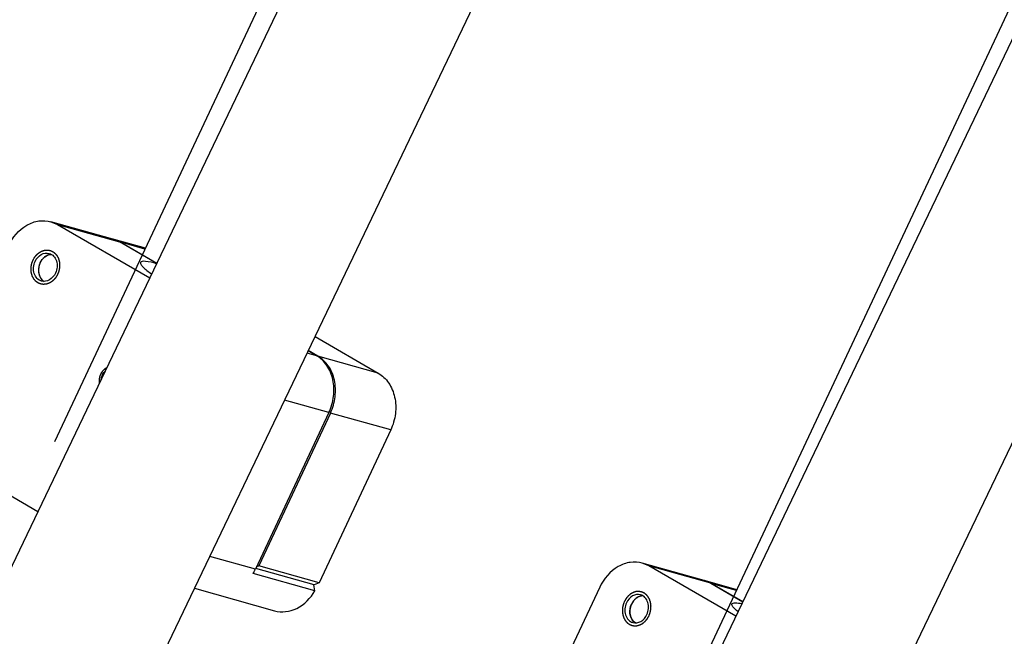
# Model space of a CAD drawing. Header units: millimetres. Extents: x 0 to 7560, y 0 to 5346.
# Tile 208 of 242: x 6574 to 6687, y 3482 to 3553. Entities that reach past the tile are written whole.
import ezdxf

# ---------------------------------------------------------------- set-up
doc = ezdxf.new("R2010")
doc.units = ezdxf.units.MM
for name, color, linetype in [('CSH-ST-M4-20_PBL1710', 7, 'Continuous'), ('CSH-ST-M4-20_PBL1712', 7, 'Continuous'), ('M2301901_PBL960', 7, 'Continuous'), ('M2301901_PBL978', 7, 'Continuous'), ('M2302501_PBL944', 7, 'Continuous'), ('M2302701_PBL977', 7, 'Continuous'), ('M2310102_PBL1153', 7, 'Continuous'), ('M2310102_PBL1156', 7, 'Continuous'), ('M2310102_PBL1161', 7, 'Continuous'), ('M2310102_PBL1165', 7, 'Continuous'), ('MISUMI_FCBBS3-5-25_PBL1630', 7, 'Continuous')]:
    doc.layers.add(name, color=color, linetype=linetype)

msp = doc.modelspace()

# ---------------------------------------------------------------- linework, layer by layer
at = {"layer": 'CSH-ST-M4-20_PBL1710', "color": 134}
for points, knots in [([(6577.37, 3525.601), (6577.339, 3525.597), (6577.292, 3525.59), (6577.229, 3525.582), (6577.19, 3525.576), (6577.158, 3525.572), (6577.139, 3525.569), (6577.125, 3525.567), (6577.117, 3525.566), (6577.109, 3525.563), (6577.099, 3525.559), (6577.076, 3525.551), (6577.041, 3525.538), (6576.993, 3525.521), (6576.946, 3525.504), (6576.911, 3525.491), (6576.888, 3525.482), (6576.878, 3525.479), (6576.87, 3525.476), (6576.862, 3525.472), (6576.85, 3525.464), (6576.831, 3525.453), (6576.788, 3525.427), (6576.737, 3525.396), (6576.686, 3525.365), (6576.66, 3525.35), (6576.646, 3525.34), (6576.634, 3525.335), (6576.625, 3525.325), (6576.611, 3525.313), (6576.594, 3525.298), (6576.574, 3525.28), (6576.547, 3525.256), (6576.513, 3525.226), (6576.479, 3525.196), (6576.452, 3525.172), (6576.436, 3525.157), (6576.422, 3525.146), (6576.413, 3525.135), (6576.404, 3525.124), (6576.387, 3525.103), (6576.361, 3525.071), (6576.327, 3525.028), (6576.292, 3524.985), (6576.266, 3524.953), (6576.249, 3524.932), (6576.241, 3524.921), (6576.232, 3524.91), (6576.223, 3524.893), (6576.211, 3524.872), (6576.192, 3524.839), (6576.168, 3524.797), (6576.13, 3524.73), (6576.102, 3524.68), (6576.083, 3524.646)], [0, 0, 0, 0, 0.0625, 0.09375, 0.125, 0.140625, 0.15625, 0.1640625, 0.1679688, 0.171875, 0.1796875, 0.1875, 0.21875, 0.25, 0.28125, 0.3125, 0.3203125, 0.328125, 0.3320312, 0.3359375, 0.34375, 0.359375, 0.375, 0.4375, 0.46875, 0.484375, 0.4921875, 0.5, 0.5078125, 0.515625, 0.53125, 0.546875, 0.5625, 0.59375, 0.625, 0.640625, 0.65625, 0.6640625, 0.671875, 0.6796875, 0.6875, 0.71875, 0.75, 0.78125, 0.8125, 0.8203125, 0.828125, 0.8359375, 0.84375, 0.859375, 0.875, 0.90625, 0.9375, 1, 1, 1, 1]), ([(6576.083, 3524.646), (6576.074, 3524.622), (6576.056, 3524.572), (6576.029, 3524.498), (6576.006, 3524.436), (6575.988, 3524.386), (6575.977, 3524.355), (6575.968, 3524.33), (6575.958, 3524.306), (6575.954, 3524.273), (6575.947, 3524.234), (6575.938, 3524.182), (6575.929, 3524.131), (6575.92, 3524.079), (6575.913, 3524.04), (6575.907, 3524.007), (6575.903, 3523.981), (6575.9, 3523.965), (6575.897, 3523.952), (6575.898, 3523.939), (6575.898, 3523.916), (6575.898, 3523.87), (6575.899, 3523.804), (6575.9, 3523.726), (6575.901, 3523.667), (6575.901, 3523.627), (6575.902, 3523.607), (6575.901, 3523.591), (6575.904, 3523.579), (6575.907, 3523.566), (6575.91, 3523.551), (6575.915, 3523.527), (6575.924, 3523.484), (6575.936, 3523.422), (6575.949, 3523.361), (6575.958, 3523.318), (6575.963, 3523.294), (6575.966, 3523.278), (6575.969, 3523.266), (6575.971, 3523.254), (6575.978, 3523.24), (6575.985, 3523.223), (6575.999, 3523.19), (6576.021, 3523.14), (6576.05, 3523.073), (6576.075, 3523.017), (6576.092, 3522.978), (6576.1, 3522.958), (6576.105, 3522.947), (6576.113, 3522.938), (6576.121, 3522.927), (6576.135, 3522.908), (6576.152, 3522.885), (6576.172, 3522.858), (6576.199, 3522.821), (6576.227, 3522.784), (6576.254, 3522.748), (6576.271, 3522.725), (6576.283, 3522.709), (6576.289, 3522.701), (6576.292, 3522.696), (6576.297, 3522.693), (6576.302, 3522.688), (6576.311, 3522.681), (6576.326, 3522.669), (6576.348, 3522.652), (6576.382, 3522.623), (6576.426, 3522.588), (6576.477, 3522.546), (6576.512, 3522.518), (6576.529, 3522.504)], [0, 0, 0, 0, 0.03125, 0.0625, 0.09375, 0.109375, 0.125, 0.1328125, 0.140625, 0.15625, 0.171875, 0.1875, 0.21875, 0.234375, 0.25, 0.265625, 0.2734375, 0.28125, 0.2851562, 0.2890625, 0.296875, 0.3125, 0.34375, 0.375, 0.40625, 0.4140625, 0.421875, 0.4296875, 0.4335938, 0.4375, 0.4453125, 0.453125, 0.46875, 0.5, 0.53125, 0.546875, 0.5546875, 0.5625, 0.5664062, 0.5703125, 0.578125, 0.5859375, 0.59375, 0.625, 0.65625, 0.6875, 0.703125, 0.7109375, 0.7148438, 0.71875, 0.7265625, 0.734375, 0.75, 0.765625, 0.78125, 0.8125, 0.828125, 0.84375, 0.8515625, 0.8554688, 0.8574219, 0.859375, 0.8632812, 0.8671875, 0.875, 0.890625, 0.90625, 0.9375, 0.96875, 1, 1, 1, 1])]:
    msp.add_open_spline(points, degree=3, knots=knots, dxfattribs=at)
at = {"layer": 'CSH-ST-M4-20_PBL1710', "color": 7}
for points, knots in [([(6576.083, 3524.646), (6576.207, 3524.911), (6576.555, 3525.374), (6577.108, 3525.594), (6577.37, 3525.601)], [0, 0, 0, 0, 0.527793, 1, 1, 1, 1]), ([(6576.083, 3524.646), (6575.927, 3524.315), (6575.793, 3523.591), (6576.089, 3522.892), (6576.327, 3522.661)], [0, 0, 0, 0, 0.5247747, 1, 1, 1, 1])]:
    msp.add_open_spline(points, degree=3, knots=knots, dxfattribs=at)
msp.add_open_spline([(6576.327, 3522.661), (6576.39, 3522.601), (6576.459, 3522.546), (6576.534, 3522.501)], degree=3, dxfattribs=at)
at = {"layer": 'CSH-ST-M4-20_PBL1712', "color": 134}
for points, knots in [([(6645.253, 3486.41), (6645.221, 3486.406), (6645.174, 3486.399), (6645.111, 3486.391), (6645.072, 3486.385), (6645.041, 3486.381), (6645.021, 3486.378), (6645.007, 3486.376), (6645, 3486.375), (6644.992, 3486.372), (6644.982, 3486.368), (6644.958, 3486.36), (6644.923, 3486.347), (6644.876, 3486.33), (6644.829, 3486.313), (6644.794, 3486.3), (6644.77, 3486.291), (6644.76, 3486.288), (6644.752, 3486.285), (6644.745, 3486.281), (6644.732, 3486.273), (6644.714, 3486.262), (6644.67, 3486.236), (6644.619, 3486.205), (6644.568, 3486.174), (6644.543, 3486.158), (6644.528, 3486.149), (6644.517, 3486.144), (6644.507, 3486.134), (6644.493, 3486.122), (6644.477, 3486.107), (6644.456, 3486.089), (6644.429, 3486.065), (6644.396, 3486.035), (6644.362, 3486.005), (6644.335, 3485.981), (6644.318, 3485.966), (6644.304, 3485.954), (6644.295, 3485.944), (6644.287, 3485.933), (6644.269, 3485.912), (6644.244, 3485.88), (6644.209, 3485.837), (6644.175, 3485.794), (6644.149, 3485.762), (6644.132, 3485.74), (6644.123, 3485.73), (6644.115, 3485.719), (6644.106, 3485.702), (6644.094, 3485.681), (6644.075, 3485.647), (6644.051, 3485.606), (6644.013, 3485.539), (6643.984, 3485.489), (6643.965, 3485.455)], [0, 0, 0, 0, 0.0625, 0.09375, 0.125, 0.140625, 0.15625, 0.1640625, 0.1679688, 0.171875, 0.1796875, 0.1875, 0.21875, 0.25, 0.28125, 0.3125, 0.3203125, 0.328125, 0.3320312, 0.3359375, 0.34375, 0.359375, 0.375, 0.4375, 0.46875, 0.484375, 0.4921875, 0.5, 0.5078125, 0.515625, 0.53125, 0.546875, 0.5625, 0.59375, 0.625, 0.640625, 0.65625, 0.6640625, 0.671875, 0.6796875, 0.6875, 0.71875, 0.75, 0.78125, 0.8125, 0.8203125, 0.828125, 0.8359375, 0.84375, 0.859375, 0.875, 0.90625, 0.9375, 1, 1, 1, 1]), ([(6643.965, 3485.455), (6643.956, 3485.43), (6643.938, 3485.381), (6643.911, 3485.307), (6643.889, 3485.245), (6643.871, 3485.195), (6643.859, 3485.164), (6643.851, 3485.139), (6643.841, 3485.115), (6643.836, 3485.082), (6643.829, 3485.043), (6643.82, 3484.991), (6643.811, 3484.939), (6643.802, 3484.888), (6643.795, 3484.849), (6643.79, 3484.816), (6643.785, 3484.79), (6643.783, 3484.774), (6643.78, 3484.761), (6643.78, 3484.748), (6643.78, 3484.725), (6643.781, 3484.679), (6643.782, 3484.613), (6643.783, 3484.534), (6643.783, 3484.475), (6643.784, 3484.436), (6643.784, 3484.416), (6643.784, 3484.4), (6643.787, 3484.388), (6643.789, 3484.375), (6643.792, 3484.36), (6643.797, 3484.335), (6643.806, 3484.293), (6643.819, 3484.231), (6643.832, 3484.17), (6643.84, 3484.127), (6643.846, 3484.103), (6643.849, 3484.087), (6643.851, 3484.075), (6643.853, 3484.063), (6643.86, 3484.049), (6643.867, 3484.032), (6643.882, 3483.999), (6643.904, 3483.948), (6643.933, 3483.881), (6643.957, 3483.826), (6643.974, 3483.787), (6643.983, 3483.767), (6643.988, 3483.756), (6643.995, 3483.747), (6644.003, 3483.735), (6644.017, 3483.717), (6644.034, 3483.694), (6644.055, 3483.667), (6644.082, 3483.63), (6644.109, 3483.593), (6644.136, 3483.557), (6644.154, 3483.534), (6644.165, 3483.518), (6644.171, 3483.51), (6644.175, 3483.505), (6644.179, 3483.502), (6644.185, 3483.497), (6644.193, 3483.49), (6644.208, 3483.478), (6644.23, 3483.46), (6644.265, 3483.432), (6644.308, 3483.397), (6644.36, 3483.355), (6644.395, 3483.327), (6644.412, 3483.313)], [0, 0, 0, 0, 0.03125, 0.0625, 0.09375, 0.109375, 0.125, 0.1328125, 0.140625, 0.15625, 0.171875, 0.1875, 0.21875, 0.234375, 0.25, 0.265625, 0.2734375, 0.28125, 0.2851562, 0.2890625, 0.296875, 0.3125, 0.34375, 0.375, 0.40625, 0.4140625, 0.421875, 0.4296875, 0.4335938, 0.4375, 0.4453125, 0.453125, 0.46875, 0.5, 0.53125, 0.546875, 0.5546875, 0.5625, 0.5664062, 0.5703125, 0.578125, 0.5859375, 0.59375, 0.625, 0.65625, 0.6875, 0.703125, 0.7109375, 0.7148438, 0.71875, 0.7265625, 0.734375, 0.75, 0.765625, 0.78125, 0.8125, 0.828125, 0.84375, 0.8515625, 0.8554688, 0.8574219, 0.859375, 0.8632812, 0.8671875, 0.875, 0.890625, 0.90625, 0.9375, 0.96875, 1, 1, 1, 1])]:
    msp.add_open_spline(points, degree=3, knots=knots, dxfattribs=at)
at = {"layer": 'CSH-ST-M4-20_PBL1712', "color": 7}
for points, knots in [([(6645.252, 3486.41), (6644.991, 3486.403), (6644.438, 3486.182), (6644.09, 3485.72), (6643.965, 3485.455)], [0, 0, 0, 0, 0.472207, 1, 1, 1, 1]), ([(6644.21, 3483.47), (6643.971, 3483.701), (6643.676, 3484.4), (6643.81, 3485.124), (6643.965, 3485.455)], [0, 0, 0, 0, 0.4752253, 1, 1, 1, 1])]:
    msp.add_open_spline(points, degree=3, knots=knots, dxfattribs=at)
msp.add_open_spline([(6644.417, 3483.31), (6644.342, 3483.355), (6644.272, 3483.409), (6644.21, 3483.47)], degree=3, dxfattribs=at)
at = {"layer": 'M2301901_PBL960', "color": 7}
for p, q in [((6656.049, 3487.116), (6652.474, 3488.121)), ((6653.23, 3487.801), (6656.764, 3485.762))]:
    msp.add_line(p, q, dxfattribs=at)
at = {"layer": 'M2301901_PBL960', "color": 2}
msp.add_line((6656.005, 3487.021), (6653.23, 3487.801), dxfattribs=at)
at = {"layer": 'M2301901_PBL960', "color": 7}
for centre, radius, start, end in [((6651.589, 3484.978), 3.265, 74.22909, 76.68214), ((6651.577, 3484.94), 3.305, 63.03578, 74.20225), ((6651.567, 3484.921), 3.326, 60.00002, 63.03555)]:
    msp.add_arc(centre, radius, start, end, dxfattribs=at)
at = {"layer": 'M2301901_PBL978', "color": 7}
for p, q in [((6588.166, 3526.307), (6584.592, 3527.312)), ((6585.348, 3526.992), (6589.498, 3524.596)), ((6607.639, 3516.173), (6614.898, 3511.982)), ((6607.975, 3513.929), (6606.87, 3514.567)), ((6609.402, 3507.393), (6601.175, 3489.866)), ((6616.324, 3505.447), (6608.098, 3487.92)), ((6607.533, 3487.675), (6600.837, 3489.557)), ((6600.933, 3489.761), (6601.175, 3489.866)), ((6608.098, 3487.92), (6601.175, 3489.866)), ((6608.098, 3487.92), (6607.533, 3487.675))]:
    msp.add_line(p, q, dxfattribs=at)
at = {"layer": 'M2301901_PBL978', "color": 2}
for p, q in [((6588.122, 3526.213), (6585.348, 3526.992)), ((6614.898, 3511.982), (6607.975, 3513.929)), ((6616.324, 3505.447), (6609.402, 3507.393))]:
    msp.add_line(p, q, dxfattribs=at)
at = {"layer": 'M2301901_PBL978', "color": 7}
for centre, radius, start, end in [((6583.707, 3524.169), 3.265, 74.22909, 76.68214), ((6583.695, 3524.131), 3.305, 63.03578, 74.20225), ((6583.685, 3524.112), 3.326, 60.00002, 63.03555)]:
    msp.add_arc(centre, radius, start, end, dxfattribs=at)
for points, knots in [([(6609.402, 3507.393), (6609.678, 3507.982), (6610.04, 3509.241), (6609.972, 3511.148), (6609.298, 3512.831), (6608.448, 3513.656), (6607.975, 3513.929)], [0, 0, 0, 0, 0.2684739, 0.5302149, 0.774564, 1, 1, 1, 1]), ([(6614.898, 3511.982), (6615.371, 3511.709), (6616.221, 3510.885), (6616.895, 3509.202), (6616.963, 3507.294), (6616.601, 3506.036), (6616.324, 3505.447)], [0, 0, 0, 0, 0.225436, 0.4697851, 0.7315261, 1, 1, 1, 1])]:
    msp.add_open_spline(points, degree=3, knots=knots, dxfattribs=at)
at = {"layer": 'M2302501_PBL944', "color": 7}
for p, q in [((6652.304, 3488.168), (6645.211, 3490.163)), ((6645.967, 3489.844), (6645.211, 3490.163)), ((6655.957, 3484.076), (6645.967, 3489.844)), ((6652.304, 3488.169), (6653.06, 3487.849)), ((6640.322, 3487.391), (6631.884, 3469.414)), ((6653.06, 3487.849), (6656.745, 3485.722))]:
    msp.add_line(p, q, dxfattribs=at)
at = {"layer": 'M2302501_PBL944', "color": 2}
msp.add_line((6653.06, 3487.849), (6645.967, 3489.844), dxfattribs=at)
at = {"layer": 'M2302501_PBL944', "color": 7}
for points, knots in [([(6645.211, 3490.163), (6644.766, 3490.288), (6643.786, 3490.343), (6641.856, 3489.644), (6640.774, 3488.354), (6640.322, 3487.391)], [0, 0, 0, 0, 0.2293845, 0.4711782, 1, 1, 1, 1]), ([(6645.011, 3486.53), (6644.716, 3486.613), (6643.989, 3486.483), (6643.547, 3485.933), (6643.398, 3485.615)], [0, 0, 0, 0, 0.466228, 1, 1, 1, 1]), ([(6645.731, 3484.268), (6645.93, 3484.691), (6646.008, 3485.452), (6645.571, 3486.244), (6645.201, 3486.476), (6645.011, 3486.53)], [0, 0, 0, 0, 0.5313152, 0.7749816, 1, 1, 1, 1]), ([(6643.398, 3485.615), (6643.199, 3485.192), (6643.121, 3484.43), (6643.558, 3483.638), (6643.928, 3483.406), (6644.119, 3483.353)], [0, 0, 0, 0, 0.5313152, 0.7749816, 1, 1, 1, 1]), ([(6656.182, 3484.599), (6655.979, 3484.762), (6655.714, 3484.974), (6655.451, 3485.372), (6655.503, 3485.481)], [0, 0, 0, 0, 0.6826429, 1, 1, 1, 1]), ([(6655.503, 3485.481), (6655.554, 3485.592), (6656.037, 3485.643), (6656.372, 3485.572), (6656.631, 3485.519)], [0, 0, 0, 0, 0.3166026, 1, 1, 1, 1]), ([(6644.119, 3483.353), (6644.414, 3483.27), (6645.14, 3483.4), (6645.582, 3483.95), (6645.731, 3484.268)], [0, 0, 0, 0, 0.466228, 1, 1, 1, 1])]:
    msp.add_open_spline(points, degree=3, knots=knots, dxfattribs=at)
at = {"layer": 'M2302501_PBL944', "color": 134}
for points in [[(6645.979, 3484.125), (6645.99, 3484.155), (6646.013, 3484.216), (6646.042, 3484.292), (6646.065, 3484.353), (6646.082, 3484.398), (6646.096, 3484.436), (6646.106, 3484.463), (6646.111, 3484.478), (6646.116, 3484.489), (6646.118, 3484.501), (6646.122, 3484.517), (6646.127, 3484.545), (6646.135, 3484.585), (6646.145, 3484.633), (6646.155, 3484.68), (6646.165, 3484.728), (6646.174, 3484.776), (6646.182, 3484.816), (6646.188, 3484.843), (6646.191, 3484.859), (6646.194, 3484.871), (6646.194, 3484.883), (6646.195, 3484.899), (6646.196, 3484.927), (6646.198, 3484.967), (6646.2, 3485.016), (6646.202, 3485.064), (6646.204, 3485.112), (6646.206, 3485.16), (6646.207, 3485.2), (6646.208, 3485.228), (6646.209, 3485.244), (6646.21, 3485.256), (6646.208, 3485.268), (6646.206, 3485.284), (6646.202, 3485.311), (6646.198, 3485.351), (6646.191, 3485.398), (6646.185, 3485.445), (6646.179, 3485.493), (6646.173, 3485.54), (6646.168, 3485.58), (6646.165, 3485.607), (6646.163, 3485.623), (6646.162, 3485.635), (6646.158, 3485.646), (6646.153, 3485.66), (6646.145, 3485.685), (6646.134, 3485.721), (6646.121, 3485.765), (6646.107, 3485.808), (6646.093, 3485.851), (6646.08, 3485.894), (6646.068, 3485.93), (6646.061, 3485.956), (6646.056, 3485.97), (6646.053, 3485.981), (6646.047, 3485.99), (6646.041, 3486.003), (6646.028, 3486.025), (6646.011, 3486.057), (6645.991, 3486.096), (6645.97, 3486.134), (6645.949, 3486.172), (6645.929, 3486.21), (6645.911, 3486.242), (6645.899, 3486.265), (6645.892, 3486.277), (6645.888, 3486.287), (6645.88, 3486.295), (6645.871, 3486.306), (6645.856, 3486.324), (6645.833, 3486.351), (6645.806, 3486.383), (6645.779, 3486.415), (6645.752, 3486.446), (6645.725, 3486.478), (6645.703, 3486.505), (6645.687, 3486.523), (6645.678, 3486.534), (6645.672, 3486.543), (6645.663, 3486.548), (6645.652, 3486.556), (6645.633, 3486.571), (6645.606, 3486.591), (6645.573, 3486.616), (6645.54, 3486.64), (6645.507, 3486.665), (6645.474, 3486.69), (6645.447, 3486.71), (6645.428, 3486.725), (6645.417, 3486.733), (6645.409, 3486.739), (6645.399, 3486.743), (6645.387, 3486.748), (6645.366, 3486.757), (6645.336, 3486.77), (6645.299, 3486.785), (6645.263, 3486.801), (6645.227, 3486.817), (6645.19, 3486.832), (6645.16, 3486.845), (6645.139, 3486.854), (6645.127, 3486.859), (6645.118, 3486.864), (6645.108, 3486.865), (6645.095, 3486.867), (6645.072, 3486.871), (6645.04, 3486.876), (6645.001, 3486.882), (6644.962, 3486.889), (6644.923, 3486.895), (6644.884, 3486.902), (6644.851, 3486.907), (6644.829, 3486.911), (6644.816, 3486.913), (6644.806, 3486.915), (6644.796, 3486.913), (6644.782, 3486.913), (6644.759, 3486.911), (6644.726, 3486.908), (6644.686, 3486.905), (6644.645, 3486.902), (6644.605, 3486.899), (6644.565, 3486.896), (6644.532, 3486.894), (6644.508, 3486.892), (6644.495, 3486.891), (6644.485, 3486.891), (6644.475, 3486.887), (6644.461, 3486.883), (6644.438, 3486.876), (6644.404, 3486.865), (6644.364, 3486.853), (6644.323, 3486.84), (6644.283, 3486.827), (6644.242, 3486.815), (6644.209, 3486.804), (6644.185, 3486.797), (6644.171, 3486.793), (6644.161, 3486.79), (6644.152, 3486.784), (6644.139, 3486.777), (6644.117, 3486.765), (6644.086, 3486.747), (6644.048, 3486.726), (6644.01, 3486.705), (6643.972, 3486.683), (6643.934, 3486.662), (6643.903, 3486.644), (6643.881, 3486.632), (6643.868, 3486.625), (6643.859, 3486.62), (6643.85, 3486.612), (6643.839, 3486.603), (6643.819, 3486.586), (6643.79, 3486.561), (6643.756, 3486.532), (6643.721, 3486.503), (6643.687, 3486.474), (6643.652, 3486.444), (6643.624, 3486.42), (6643.603, 3486.403), (6643.592, 3486.393), (6643.583, 3486.386), (6643.576, 3486.377), (6643.566, 3486.365), (6643.549, 3486.344), (6643.524, 3486.314), (6643.494, 3486.277), (6643.464, 3486.241), (6643.434, 3486.205), (6643.405, 3486.169), (6643.38, 3486.139), (6643.362, 3486.118), (6643.353, 3486.106), (6643.345, 3486.097), (6643.339, 3486.086), (6643.331, 3486.072), (6643.317, 3486.047), (6643.296, 3486.012), (6643.272, 3485.97), (6643.24, 3485.913), (6643.199, 3485.842), (6643.167, 3485.786), (6643.15, 3485.758)], [(6643.15, 3485.758), (6643.139, 3485.727), (6643.116, 3485.666), (6643.088, 3485.591), (6643.065, 3485.53), (6643.048, 3485.484), (6643.034, 3485.446), (6643.023, 3485.42), (6643.018, 3485.404), (6643.013, 3485.393), (6643.011, 3485.381), (6643.008, 3485.365), (6643.002, 3485.337), (6642.994, 3485.297), (6642.984, 3485.25), (6642.975, 3485.202), (6642.965, 3485.154), (6642.955, 3485.107), (6642.947, 3485.067), (6642.941, 3485.039), (6642.938, 3485.023), (6642.935, 3485.011), (6642.935, 3484.999), (6642.934, 3484.983), (6642.933, 3484.955), (6642.932, 3484.915), (6642.93, 3484.867), (6642.928, 3484.819), (6642.926, 3484.771), (6642.924, 3484.723), (6642.922, 3484.683), (6642.921, 3484.654), (6642.92, 3484.638), (6642.919, 3484.626), (6642.921, 3484.615), (6642.923, 3484.599), (6642.927, 3484.571), (6642.932, 3484.532), (6642.938, 3484.484), (6642.944, 3484.437), (6642.95, 3484.39), (6642.956, 3484.342), (6642.961, 3484.303), (6642.964, 3484.275), (6642.967, 3484.259), (6642.967, 3484.247), (6642.972, 3484.237), (6642.976, 3484.222), (6642.984, 3484.197), (6642.995, 3484.161), (6643.009, 3484.118), (6643.022, 3484.074), (6643.036, 3484.031), (6643.05, 3483.988), (6643.061, 3483.952), (6643.069, 3483.927), (6643.074, 3483.912), (6643.076, 3483.901), (6643.082, 3483.892), (6643.089, 3483.879), (6643.101, 3483.857), (6643.118, 3483.825), (6643.139, 3483.787), (6643.16, 3483.748), (6643.18, 3483.71), (6643.201, 3483.672), (6643.218, 3483.64), (6643.23, 3483.618), (6643.237, 3483.605), (6643.242, 3483.595), (6643.249, 3483.588), (6643.258, 3483.577), (6643.274, 3483.558), (6643.296, 3483.532), (6643.323, 3483.5), (6643.35, 3483.468), (6643.377, 3483.436), (6643.404, 3483.404), (6643.427, 3483.378), (6643.442, 3483.359), (6643.451, 3483.348), (6643.458, 3483.34), (6643.466, 3483.334), (6643.477, 3483.326), (6643.496, 3483.312), (6643.524, 3483.291), (6643.557, 3483.267), (6643.589, 3483.242), (6643.622, 3483.217), (6643.655, 3483.193), (6643.683, 3483.172), (6643.702, 3483.158), (6643.713, 3483.15), (6643.721, 3483.143), (6643.73, 3483.14), (6643.742, 3483.134), (6643.763, 3483.125), (6643.794, 3483.112), (6643.83, 3483.097), (6643.866, 3483.081), (6643.903, 3483.066), (6643.939, 3483.05), (6643.969, 3483.037), (6643.99, 3483.028), (6644.003, 3483.023), (6644.011, 3483.019), (6644.021, 3483.018), (6644.034, 3483.015), (6644.057, 3483.012), (6644.09, 3483.006), (6644.129, 3483), (6644.168, 3482.994), (6644.207, 3482.987), (6644.246, 3482.981), (6644.278, 3482.976), (6644.301, 3482.972), (6644.314, 3482.97), (6644.323, 3482.967), (6644.334, 3482.969), (6644.347, 3482.97), (6644.37, 3482.972), (6644.404, 3482.974), (6644.444, 3482.977), (6644.484, 3482.98), (6644.524, 3482.983), (6644.564, 3482.986), (6644.598, 3482.989), (6644.621, 3482.99), (6644.634, 3482.991), (6644.644, 3482.991), (6644.655, 3482.995), (6644.668, 3482.999), (6644.692, 3483.007), (6644.725, 3483.017), (6644.766, 3483.03), (6644.806, 3483.042), (6644.847, 3483.055), (6644.887, 3483.068), (6644.921, 3483.078), (6644.944, 3483.085), (6644.958, 3483.09), (6644.968, 3483.092), (6644.977, 3483.098), (6644.99, 3483.105), (6645.012, 3483.118), (6645.044, 3483.135), (6645.081, 3483.156), (6645.119, 3483.178), (6645.157, 3483.199), (6645.195, 3483.22), (6645.226, 3483.238), (6645.248, 3483.25), (6645.261, 3483.258), (6645.271, 3483.262), (6645.279, 3483.27), (6645.291, 3483.28), (6645.311, 3483.297), (6645.339, 3483.321), (6645.374, 3483.35), (6645.408, 3483.38), (6645.443, 3483.409), (6645.477, 3483.438), (6645.506, 3483.463), (6645.526, 3483.479), (6645.537, 3483.489), (6645.546, 3483.496), (6645.553, 3483.506), (6645.563, 3483.518), (6645.581, 3483.539), (6645.606, 3483.569), (6645.635, 3483.605), (6645.665, 3483.641), (6645.695, 3483.677), (6645.725, 3483.713), (6645.749, 3483.743), (6645.767, 3483.764), (6645.777, 3483.777), (6645.785, 3483.785), (6645.79, 3483.796), (6645.798, 3483.81), (6645.813, 3483.835), (6645.833, 3483.87), (6645.857, 3483.913), (6645.89, 3483.969), (6645.93, 3484.04), (6645.963, 3484.096), (6645.979, 3484.125)]]:
    msp.add_open_spline(points, degree=3, knots=[0, 0, 0, 0, 0.015625, 0.03125, 0.0390625, 0.046875, 0.0546875, 0.0585938, 0.0605469, 0.0625, 0.0644531, 0.0664062, 0.0703125, 0.078125, 0.0859375, 0.09375, 0.1015625, 0.109375, 0.1171875, 0.1210938, 0.1230469, 0.125, 0.1269531, 0.1289062, 0.1328125, 0.140625, 0.1484375, 0.15625, 0.1640625, 0.171875, 0.1796875, 0.1835938, 0.1855469, 0.1875, 0.1894531, 0.1914062, 0.1953125, 0.203125, 0.2109375, 0.21875, 0.2265625, 0.234375, 0.2421875, 0.2460938, 0.2480469, 0.25, 0.2519531, 0.2539062, 0.2578125, 0.265625, 0.2734375, 0.28125, 0.2890625, 0.296875, 0.3046875, 0.3085938, 0.3105469, 0.3125, 0.3144531, 0.3164062, 0.3203125, 0.328125, 0.3359375, 0.34375, 0.3515625, 0.359375, 0.3671875, 0.3710938, 0.3730469, 0.375, 0.3769531, 0.3789062, 0.3828125, 0.390625, 0.3984375, 0.40625, 0.4140625, 0.421875, 0.4296875, 0.4335938, 0.4355469, 0.4375, 0.4394531, 0.4414062, 0.4453125, 0.453125, 0.4609375, 0.46875, 0.4765625, 0.484375, 0.4921875, 0.4960938, 0.4980469, 0.5, 0.5019531, 0.5039062, 0.5078125, 0.515625, 0.5234375, 0.53125, 0.5390625, 0.546875, 0.5546875, 0.5585938, 0.5605469, 0.5625, 0.5644531, 0.5664062, 0.5703125, 0.578125, 0.5859375, 0.59375, 0.6015625, 0.609375, 0.6171875, 0.6210938, 0.6230469, 0.625, 0.6269531, 0.6289062, 0.6328125, 0.640625, 0.6484375, 0.65625, 0.6640625, 0.671875, 0.6796875, 0.6835938, 0.6855469, 0.6875, 0.6894531, 0.6914062, 0.6953125, 0.703125, 0.7109375, 0.71875, 0.7265625, 0.734375, 0.7421875, 0.7460938, 0.7480469, 0.75, 0.7519531, 0.7539062, 0.7578125, 0.765625, 0.7734375, 0.78125, 0.7890625, 0.796875, 0.8046875, 0.8085938, 0.8105469, 0.8125, 0.8144531, 0.8164062, 0.8203125, 0.828125, 0.8359375, 0.84375, 0.8515625, 0.859375, 0.8671875, 0.8710938, 0.8730469, 0.875, 0.8769531, 0.8789062, 0.8828125, 0.890625, 0.8984375, 0.90625, 0.9140625, 0.921875, 0.9296875, 0.9335938, 0.9355469, 0.9375, 0.9394531, 0.9414062, 0.9453125, 0.953125, 0.9609375, 0.96875, 0.984375, 1, 1, 1, 1], dxfattribs=at)
at = {"layer": 'M2302701_PBL977', "color": 7}
for p, q in [((6584.422, 3527.36), (6577.328, 3529.354)), ((6577.328, 3529.354), (6578.084, 3529.035)), ((6578.084, 3529.035), (6588.691, 3522.911)), ((6585.178, 3527.04), (6584.421, 3527.36)), ((6589.479, 3524.557), (6585.178, 3527.04)), ((6607.805, 3513.977), (6606.851, 3514.527)), ((6609.231, 3507.441), (6600.793, 3489.465)), ((6575.835, 3496.061), (6565.428, 3502.07)), ((6607.63, 3486.984), (6600.537, 3488.978)), ((6593.806, 3487.283), (6602.998, 3484.698)), ((6607.63, 3486.984), (6607.516, 3487.672))]:
    msp.add_line(p, q, dxfattribs=at)
at = {"layer": 'M2302701_PBL977', "color": 2}
for p, q in [((6578.084, 3529.035), (6585.178, 3527.04)), ((6607.805, 3513.977), (6606.732, 3514.278)), ((6609.231, 3507.441), (6604.143, 3508.872)), ((6600.793, 3489.465), (6595.556, 3490.937))]:
    msp.add_line(p, q, dxfattribs=at)
at = {"layer": 'M2302701_PBL977', "color": 7}
for centre, radius, start, end in [((6584.594, 3511.143), 1.495, 153.17348, 154.85549), ((6595.38, 3492.005), 5.98, 329.59489, 334.86709)]:
    msp.add_arc(centre, radius, start, end, dxfattribs=at)
for points, knots in [([(6572.439, 3526.582), (6572.892, 3527.545), (6573.973, 3528.836), (6575.903, 3529.534), (6576.884, 3529.479), (6577.328, 3529.354)], [0, 0, 0, 0, 0.5288218, 0.7706155, 1, 1, 1, 1]), ([(6575.515, 3524.806), (6575.665, 3525.124), (6576.106, 3525.674), (6576.833, 3525.804), (6577.128, 3525.721)], [0, 0, 0, 0, 0.533772, 1, 1, 1, 1]), ([(6577.128, 3525.721), (6577.319, 3525.667), (6577.688, 3525.435), (6578.126, 3524.643), (6578.047, 3523.882), (6577.849, 3523.459)], [0, 0, 0, 0, 0.2250184, 0.4686848, 1, 1, 1, 1]), ([(6576.236, 3522.544), (6576.045, 3522.597), (6575.676, 3522.829), (6575.238, 3523.621), (6575.317, 3524.383), (6575.515, 3524.806)], [0, 0, 0, 0, 0.2250184, 0.4686848, 1, 1, 1, 1]), ([(6587.62, 3524.672), (6587.591, 3524.611), (6587.655, 3524.401), (6588.068, 3523.953), (6588.517, 3523.612), (6588.871, 3523.364)], [0, 0, 0, 0, 0.1095177, 0.3051894, 1, 1, 1, 1]), ([(6589.456, 3524.539), (6589.033, 3524.655), (6588.473, 3524.786), (6587.855, 3524.82), (6587.649, 3524.735), (6587.62, 3524.672)], [0, 0, 0, 0, 0.6954364, 0.8910148, 1, 1, 1, 1]), ([(6577.849, 3523.459), (6577.7, 3523.141), (6577.258, 3522.591), (6576.531, 3522.461), (6576.236, 3522.544)], [0, 0, 0, 0, 0.533772, 1, 1, 1, 1]), ([(6609.231, 3507.441), (6609.508, 3508.03), (6609.87, 3509.289), (6609.802, 3511.196), (6609.128, 3512.879), (6608.278, 3513.704), (6607.805, 3513.977)], [0, 0, 0, 0, 0.2684542, 0.5302148, 0.7745813, 1, 1, 1, 1]), ([(6602.998, 3484.698), (6603.406, 3484.584), (6604.297, 3484.517), (6606.08, 3485.066), (6607.141, 3486.151), (6607.63, 3486.984)], [0, 0, 0, 0, 0.2311733, 0.4731329, 1, 1, 1, 1])]:
    msp.add_open_spline(points, degree=3, knots=knots, dxfattribs=at)
at = {"layer": 'M2302701_PBL977', "color": 134}
for points, knots in [([(6575.268, 3524.949), (6575.284, 3524.977), (6575.316, 3525.032), (6575.355, 3525.102), (6575.387, 3525.157), (6575.411, 3525.199), (6575.431, 3525.234), (6575.445, 3525.258), (6575.453, 3525.272), (6575.458, 3525.283), (6575.466, 3525.291), (6575.476, 3525.304), (6575.493, 3525.325), (6575.518, 3525.355), (6575.548, 3525.391), (6575.577, 3525.427), (6575.607, 3525.464), (6575.637, 3525.5), (6575.662, 3525.53), (6575.679, 3525.551), (6575.689, 3525.563), (6575.696, 3525.573), (6575.705, 3525.579), (6575.716, 3525.589), (6575.736, 3525.606), (6575.765, 3525.631), (6575.799, 3525.66), (6575.834, 3525.69), (6575.868, 3525.719), (6575.902, 3525.748), (6575.931, 3525.773), (6575.951, 3525.79), (6575.963, 3525.8), (6575.971, 3525.808), (6575.981, 3525.812), (6575.994, 3525.82), (6576.016, 3525.832), (6576.048, 3525.851), (6576.087, 3525.872), (6576.125, 3525.894), (6576.163, 3525.916), (6576.202, 3525.937), (6576.234, 3525.955), (6576.256, 3525.968), (6576.269, 3525.975), (6576.279, 3525.981), (6576.289, 3525.984), (6576.302, 3525.988), (6576.325, 3525.995), (6576.358, 3526.006), (6576.398, 3526.018), (6576.438, 3526.031), (6576.477, 3526.043), (6576.517, 3526.055), (6576.55, 3526.066), (6576.573, 3526.073), (6576.587, 3526.077), (6576.597, 3526.081), (6576.607, 3526.081), (6576.62, 3526.082), (6576.643, 3526.084), (6576.677, 3526.087), (6576.717, 3526.09), (6576.757, 3526.093), (6576.797, 3526.096), (6576.837, 3526.099), (6576.871, 3526.102), (6576.894, 3526.104), (6576.908, 3526.105), (6576.918, 3526.106), (6576.927, 3526.104), (6576.94, 3526.102), (6576.963, 3526.098), (6576.996, 3526.093), (6577.035, 3526.087), (6577.074, 3526.081), (6577.113, 3526.075), (6577.152, 3526.068), (6577.184, 3526.063), (6577.207, 3526.06), (6577.22, 3526.057), (6577.23, 3526.057), (6577.239, 3526.052), (6577.251, 3526.047), (6577.273, 3526.037), (6577.304, 3526.024), (6577.341, 3526.009), (6577.378, 3525.993), (6577.415, 3525.977), (6577.452, 3525.961), (6577.483, 3525.948), (6577.504, 3525.939), (6577.517, 3525.934), (6577.526, 3525.931), (6577.534, 3525.924), (6577.545, 3525.916), (6577.564, 3525.902), (6577.591, 3525.882), (6577.623, 3525.858), (6577.655, 3525.834), (6577.688, 3525.809), (6577.72, 3525.785), (6577.747, 3525.765), (6577.766, 3525.751), (6577.776, 3525.743), (6577.785, 3525.738), (6577.791, 3525.729), (6577.8, 3525.719), (6577.816, 3525.7), (6577.839, 3525.674), (6577.866, 3525.642), (6577.893, 3525.61), (6577.92, 3525.578), (6577.947, 3525.547), (6577.97, 3525.52), (6577.985, 3525.502), (6577.994, 3525.491), (6578.002, 3525.484), (6578.006, 3525.474), (6578.013, 3525.461), (6578.025, 3525.439), (6578.043, 3525.407), (6578.064, 3525.369), (6578.084, 3525.33), (6578.105, 3525.292), (6578.126, 3525.254), (6578.143, 3525.222), (6578.156, 3525.2), (6578.162, 3525.187), (6578.168, 3525.178), (6578.171, 3525.167), (6578.176, 3525.152), (6578.184, 3525.126), (6578.195, 3525.09), (6578.209, 3525.046), (6578.223, 3525.002), (6578.237, 3524.958), (6578.251, 3524.914), (6578.263, 3524.877), (6578.271, 3524.852), (6578.275, 3524.837), (6578.279, 3524.826), (6578.28, 3524.814), (6578.282, 3524.799), (6578.286, 3524.772), (6578.291, 3524.733), (6578.297, 3524.686), (6578.303, 3524.64), (6578.309, 3524.593), (6578.315, 3524.547), (6578.32, 3524.508), (6578.323, 3524.481), (6578.325, 3524.465), (6578.327, 3524.454), (6578.326, 3524.442), (6578.326, 3524.426), (6578.325, 3524.398), (6578.323, 3524.358), (6578.321, 3524.31), (6578.319, 3524.262), (6578.318, 3524.214), (6578.316, 3524.165), (6578.314, 3524.125), (6578.313, 3524.097), (6578.312, 3524.081), (6578.313, 3524.069), (6578.309, 3524.057), (6578.307, 3524.041), (6578.301, 3524.014), (6578.293, 3523.974), (6578.283, 3523.926), (6578.274, 3523.878), (6578.264, 3523.831), (6578.254, 3523.783), (6578.246, 3523.743), (6578.241, 3523.715), (6578.238, 3523.699), (6578.236, 3523.687), (6578.231, 3523.676), (6578.225, 3523.66), (6578.215, 3523.633), (6578.201, 3523.594), (6578.183, 3523.548), (6578.16, 3523.486), (6578.131, 3523.409), (6578.108, 3523.347), (6578.096, 3523.316)], [0, 0, 0, 0, 0.015625, 0.03125, 0.0390625, 0.046875, 0.0546875, 0.0585938, 0.0605469, 0.0625, 0.0644531, 0.0664062, 0.0703125, 0.078125, 0.0859375, 0.09375, 0.1015625, 0.109375, 0.1171875, 0.1210938, 0.1230469, 0.125, 0.1269531, 0.1289062, 0.1328125, 0.140625, 0.1484375, 0.15625, 0.1640625, 0.171875, 0.1796875, 0.1835938, 0.1855469, 0.1875, 0.1894531, 0.1914062, 0.1953125, 0.203125, 0.2109375, 0.21875, 0.2265625, 0.234375, 0.2421875, 0.2460938, 0.2480469, 0.25, 0.2519531, 0.2539062, 0.2578125, 0.265625, 0.2734375, 0.28125, 0.2890625, 0.296875, 0.3046875, 0.3085938, 0.3105469, 0.3125, 0.3144531, 0.3164062, 0.3203125, 0.328125, 0.3359375, 0.34375, 0.3515625, 0.359375, 0.3671875, 0.3710938, 0.3730469, 0.375, 0.3769531, 0.3789062, 0.3828125, 0.390625, 0.3984375, 0.40625, 0.4140625, 0.421875, 0.4296875, 0.4335938, 0.4355469, 0.4375, 0.4394531, 0.4414062, 0.4453125, 0.453125, 0.4609375, 0.46875, 0.4765625, 0.484375, 0.4921875, 0.4960938, 0.4980469, 0.5, 0.5019531, 0.5039062, 0.5078125, 0.515625, 0.5234375, 0.53125, 0.5390625, 0.546875, 0.5546875, 0.5585938, 0.5605469, 0.5625, 0.5644531, 0.5664062, 0.5703125, 0.578125, 0.5859375, 0.59375, 0.6015625, 0.609375, 0.6171875, 0.6210938, 0.6230469, 0.625, 0.6269531, 0.6289062, 0.6328125, 0.640625, 0.6484375, 0.65625, 0.6640625, 0.671875, 0.6796875, 0.6835938, 0.6855469, 0.6875, 0.6894531, 0.6914062, 0.6953125, 0.703125, 0.7109375, 0.71875, 0.7265625, 0.734375, 0.7421875, 0.7460938, 0.7480469, 0.75, 0.7519531, 0.7539062, 0.7578125, 0.765625, 0.7734375, 0.78125, 0.7890625, 0.796875, 0.8046875, 0.8085938, 0.8105469, 0.8125, 0.8144531, 0.8164062, 0.8203125, 0.828125, 0.8359375, 0.84375, 0.8515625, 0.859375, 0.8671875, 0.8710938, 0.8730469, 0.875, 0.8769531, 0.8789062, 0.8828125, 0.890625, 0.8984375, 0.90625, 0.9140625, 0.921875, 0.9296875, 0.9335938, 0.9355469, 0.9375, 0.9394531, 0.9414062, 0.9453125, 0.953125, 0.9609375, 0.96875, 0.984375, 1, 1, 1, 1]), ([(6578.096, 3523.316), (6578.08, 3523.288), (6578.049, 3523.232), (6578.009, 3523.163), (6577.977, 3523.107), (6577.953, 3523.066), (6577.933, 3523.031), (6577.92, 3523.006), (6577.911, 3522.993), (6577.906, 3522.982), (6577.898, 3522.973), (6577.888, 3522.961), (6577.871, 3522.94), (6577.846, 3522.91), (6577.817, 3522.874), (6577.787, 3522.837), (6577.757, 3522.801), (6577.727, 3522.765), (6577.703, 3522.735), (6577.685, 3522.713), (6577.675, 3522.702), (6577.668, 3522.692), (6577.659, 3522.685), (6577.648, 3522.675), (6577.628, 3522.658), (6577.599, 3522.634), (6577.565, 3522.604), (6577.531, 3522.575), (6577.496, 3522.546), (6577.462, 3522.516), (6577.433, 3522.492), (6577.413, 3522.474), (6577.402, 3522.465), (6577.393, 3522.457), (6577.383, 3522.452), (6577.371, 3522.445), (6577.348, 3522.432), (6577.316, 3522.414), (6577.278, 3522.392), (6577.239, 3522.371), (6577.201, 3522.349), (6577.162, 3522.327), (6577.13, 3522.309), (6577.108, 3522.296), (6577.095, 3522.289), (6577.086, 3522.283), (6577.076, 3522.281), (6577.062, 3522.276), (6577.039, 3522.269), (6577.006, 3522.259), (6576.966, 3522.247), (6576.927, 3522.234), (6576.887, 3522.222), (6576.847, 3522.209), (6576.814, 3522.199), (6576.791, 3522.191), (6576.778, 3522.188), (6576.768, 3522.184), (6576.758, 3522.184), (6576.744, 3522.182), (6576.721, 3522.181), (6576.687, 3522.178), (6576.647, 3522.175), (6576.607, 3522.172), (6576.567, 3522.168), (6576.527, 3522.165), (6576.493, 3522.163), (6576.47, 3522.161), (6576.457, 3522.16), (6576.447, 3522.158), (6576.437, 3522.161), (6576.424, 3522.162), (6576.401, 3522.166), (6576.369, 3522.171), (6576.33, 3522.178), (6576.291, 3522.184), (6576.252, 3522.19), (6576.213, 3522.196), (6576.18, 3522.202), (6576.157, 3522.205), (6576.144, 3522.207), (6576.134, 3522.208), (6576.125, 3522.213), (6576.113, 3522.218), (6576.091, 3522.227), (6576.061, 3522.24), (6576.023, 3522.256), (6575.986, 3522.272), (6575.949, 3522.287), (6575.912, 3522.303), (6575.882, 3522.316), (6575.86, 3522.325), (6575.848, 3522.331), (6575.838, 3522.334), (6575.83, 3522.341), (6575.819, 3522.349), (6575.801, 3522.363), (6575.774, 3522.383), (6575.741, 3522.407), (6575.709, 3522.431), (6575.677, 3522.455), (6575.644, 3522.479), (6575.618, 3522.499), (6575.599, 3522.513), (6575.588, 3522.522), (6575.579, 3522.527), (6575.573, 3522.536), (6575.564, 3522.546), (6575.548, 3522.565), (6575.526, 3522.591), (6575.499, 3522.623), (6575.471, 3522.654), (6575.444, 3522.686), (6575.417, 3522.718), (6575.395, 3522.744), (6575.379, 3522.763), (6575.37, 3522.774), (6575.363, 3522.781), (6575.358, 3522.791), (6575.351, 3522.804), (6575.339, 3522.826), (6575.322, 3522.858), (6575.301, 3522.896), (6575.28, 3522.934), (6575.259, 3522.972), (6575.238, 3523.01), (6575.221, 3523.042), (6575.209, 3523.065), (6575.202, 3523.077), (6575.196, 3523.086), (6575.193, 3523.098), (6575.189, 3523.112), (6575.181, 3523.138), (6575.169, 3523.175), (6575.155, 3523.219), (6575.141, 3523.263), (6575.127, 3523.307), (6575.113, 3523.351), (6575.102, 3523.387), (6575.094, 3523.413), (6575.089, 3523.428), (6575.085, 3523.438), (6575.084, 3523.45), (6575.082, 3523.466), (6575.079, 3523.493), (6575.074, 3523.532), (6575.068, 3523.578), (6575.062, 3523.625), (6575.056, 3523.671), (6575.05, 3523.718), (6575.045, 3523.756), (6575.041, 3523.784), (6575.039, 3523.799), (6575.037, 3523.811), (6575.038, 3523.823), (6575.039, 3523.839), (6575.04, 3523.867), (6575.041, 3523.907), (6575.043, 3523.955), (6575.045, 3524.003), (6575.047, 3524.051), (6575.049, 3524.099), (6575.05, 3524.139), (6575.051, 3524.167), (6575.052, 3524.183), (6575.052, 3524.195), (6575.055, 3524.207), (6575.058, 3524.223), (6575.064, 3524.251), (6575.071, 3524.291), (6575.081, 3524.339), (6575.091, 3524.386), (6575.1, 3524.434), (6575.11, 3524.482), (6575.118, 3524.522), (6575.123, 3524.55), (6575.127, 3524.565), (6575.129, 3524.577), (6575.134, 3524.589), (6575.139, 3524.604), (6575.149, 3524.632), (6575.164, 3524.67), (6575.181, 3524.717), (6575.204, 3524.779), (6575.233, 3524.856), (6575.256, 3524.918), (6575.268, 3524.949)], [0, 0, 0, 0, 0.015625, 0.03125, 0.0390625, 0.046875, 0.0546875, 0.0585938, 0.0605469, 0.0625, 0.0644531, 0.0664062, 0.0703125, 0.078125, 0.0859375, 0.09375, 0.1015625, 0.109375, 0.1171875, 0.1210938, 0.1230469, 0.125, 0.1269531, 0.1289062, 0.1328125, 0.140625, 0.1484375, 0.15625, 0.1640625, 0.171875, 0.1796875, 0.1835938, 0.1855469, 0.1875, 0.1894531, 0.1914062, 0.1953125, 0.203125, 0.2109375, 0.21875, 0.2265625, 0.234375, 0.2421875, 0.2460938, 0.2480469, 0.25, 0.2519531, 0.2539062, 0.2578125, 0.265625, 0.2734375, 0.28125, 0.2890625, 0.296875, 0.3046875, 0.3085938, 0.3105469, 0.3125, 0.3144531, 0.3164062, 0.3203125, 0.328125, 0.3359375, 0.34375, 0.3515625, 0.359375, 0.3671875, 0.3710938, 0.3730469, 0.375, 0.3769531, 0.3789062, 0.3828125, 0.390625, 0.3984375, 0.40625, 0.4140625, 0.421875, 0.4296875, 0.4335938, 0.4355469, 0.4375, 0.4394531, 0.4414062, 0.4453125, 0.453125, 0.4609375, 0.46875, 0.4765625, 0.484375, 0.4921875, 0.4960938, 0.4980469, 0.5, 0.5019531, 0.5039062, 0.5078125, 0.515625, 0.5234375, 0.53125, 0.5390625, 0.546875, 0.5546875, 0.5585938, 0.5605469, 0.5625, 0.5644531, 0.5664062, 0.5703125, 0.578125, 0.5859375, 0.59375, 0.6015625, 0.609375, 0.6171875, 0.6210938, 0.6230469, 0.625, 0.6269531, 0.6289062, 0.6328125, 0.640625, 0.6484375, 0.65625, 0.6640625, 0.671875, 0.6796875, 0.6835938, 0.6855469, 0.6875, 0.6894531, 0.6914062, 0.6953125, 0.703125, 0.7109375, 0.71875, 0.7265625, 0.734375, 0.7421875, 0.7460938, 0.7480469, 0.75, 0.7519531, 0.7539062, 0.7578125, 0.765625, 0.7734375, 0.78125, 0.7890625, 0.796875, 0.8046875, 0.8085938, 0.8105469, 0.8125, 0.8144531, 0.8164062, 0.8203125, 0.828125, 0.8359375, 0.84375, 0.8515625, 0.859375, 0.8671875, 0.8710938, 0.8730469, 0.875, 0.8769531, 0.8789062, 0.8828125, 0.890625, 0.8984375, 0.90625, 0.9140625, 0.921875, 0.9296875, 0.9335938, 0.9355469, 0.9375, 0.9394531, 0.9414062, 0.9453125, 0.953125, 0.9609375, 0.96875, 0.984375, 1, 1, 1, 1]), ([(6582.91, 3510.838), (6582.908, 3510.859), (6582.903, 3510.902), (6582.898, 3510.955), (6582.894, 3510.992), (6582.892, 3511.014), (6582.892, 3511.036), (6582.892, 3511.063), (6582.892, 3511.096), (6582.892, 3511.128), (6582.892, 3511.156), (6582.891, 3511.177), (6582.893, 3511.2), (6582.897, 3511.239), (6582.901, 3511.285), (6582.905, 3511.324), (6582.907, 3511.347), (6582.908, 3511.364), (6582.912, 3511.38), (6582.916, 3511.402), (6582.924, 3511.44), (6582.932, 3511.484), (6582.94, 3511.522), (6582.944, 3511.543), (6582.951, 3511.565), (6582.959, 3511.593), (6582.969, 3511.626), (6582.979, 3511.659), (6582.988, 3511.686), (6582.994, 3511.708), (6583.002, 3511.729), (6583.017, 3511.765), (6583.038, 3511.817), (6583.055, 3511.859), (6583.064, 3511.88)], [0, 0, 0, 0, 0.0625, 0.125, 0.15625, 0.171875, 0.1875, 0.21875, 0.25, 0.28125, 0.3125, 0.328125, 0.34375, 0.375, 0.4375, 0.46875, 0.484375, 0.5, 0.515625, 0.53125, 0.5625, 0.625, 0.65625, 0.671875, 0.6875, 0.71875, 0.75, 0.78125, 0.8125, 0.828125, 0.84375, 0.875, 0.9375, 1, 1, 1, 1]), ([(6583.064, 3511.88), (6583.075, 3511.9), (6583.096, 3511.94), (6583.123, 3511.99), (6583.141, 3512.025), (6583.152, 3512.044), (6583.165, 3512.063), (6583.18, 3512.086), (6583.199, 3512.114), (6583.217, 3512.142), (6583.233, 3512.165), (6583.245, 3512.183), (6583.259, 3512.201), (6583.284, 3512.23), (6583.312, 3512.263), (6583.337, 3512.293), (6583.351, 3512.31), (6583.361, 3512.323), (6583.373, 3512.334), (6583.389, 3512.349), (6583.417, 3512.376), (6583.449, 3512.406), (6583.477, 3512.433), (6583.493, 3512.448), (6583.51, 3512.46), (6583.531, 3512.476), (6583.556, 3512.495), (6583.581, 3512.514), (6583.602, 3512.529), (6583.618, 3512.542), (6583.636, 3512.553), (6583.668, 3512.571), (6583.713, 3512.597), (6583.749, 3512.618), (6583.768, 3512.629)], [0, 0, 0, 0, 0.0625, 0.125, 0.15625, 0.171875, 0.1875, 0.21875, 0.25, 0.28125, 0.3125, 0.328125, 0.34375, 0.375, 0.4375, 0.46875, 0.484375, 0.5, 0.515625, 0.53125, 0.5625, 0.625, 0.65625, 0.671875, 0.6875, 0.71875, 0.75, 0.78125, 0.8125, 0.828125, 0.84375, 0.875, 0.9375, 1, 1, 1, 1])]:
    msp.add_open_spline(points, degree=3, knots=knots, dxfattribs=at)
at = {"layer": 'M2302701_PBL977', "color": 7}
for points in [[(6583.101, 3511.257), (6583.116, 3511.436), (6583.164, 3511.615), (6583.241, 3511.778)], [(6583.26, 3511.817), (6583.336, 3511.967), (6583.438, 3512.106), (6583.562, 3512.219)]]:
    msp.add_open_spline(points, degree=3, dxfattribs=at)
at = {"layer": 'M2310102_PBL1153', "color": 7}
msp.add_line((6651.379, 3660.981), (6577.736, 3504.085), dxfattribs=at)
at = {"layer": 'M2310102_PBL1156', "color": 7}
for p, q in [((6538.116, 3370.973), (6675.348, 3657.582)), ((6520.077, 3379.61), (6652.464, 3656.1))]:
    msp.add_line(p, q, dxfattribs=at)
at = {"layer": 'M2310102_PBL1161', "color": 7}
msp.add_line((6645.618, 3464.893), (6744.199, 3674.917), dxfattribs=at)
at = {"layer": 'M2310102_PBL1165', "color": 7}
for p, q in [((6768.077, 3671.927), (6630.845, 3385.319)), ((6745.193, 3670.445), (6612.806, 3393.956))]:
    msp.add_line(p, q, dxfattribs=at)
at = {"layer": 'MISUMI_FCBBS3-5-25_PBL1630', "color": 7}
msp.add_arc((6584.617, 3511.129), 1.476, 154.90547, 170.21946, dxfattribs=at)
at = {"layer": 'MISUMI_FCBBS3-5-25_PBL1630', "color": 134}
for points, knots in [([(6583.159, 3511.358), (6583.162, 3511.375), (6583.167, 3511.399), (6583.173, 3511.432), (6583.179, 3511.458), (6583.185, 3511.484), (6583.192, 3511.51), (6583.199, 3511.535), (6583.206, 3511.561), (6583.214, 3511.584), (6583.222, 3511.608), (6583.23, 3511.632), (6583.24, 3511.657), (6583.249, 3511.682), (6583.263, 3511.714), (6583.274, 3511.739), (6583.281, 3511.755)], [0, 0, 0, 0, 0.125, 0.1875, 0.25, 0.3125, 0.375, 0.4375, 0.5, 0.5625, 0.625, 0.6875, 0.75, 0.8125, 0.875, 1, 1, 1, 1]), ([(6583.281, 3511.755), (6583.289, 3511.77), (6583.3, 3511.794), (6583.316, 3511.825), (6583.33, 3511.85), (6583.344, 3511.874), (6583.358, 3511.897), (6583.372, 3511.918), (6583.385, 3511.94), (6583.401, 3511.963), (6583.417, 3511.985), (6583.433, 3512.007), (6583.449, 3512.026), (6583.462, 3512.043), (6583.473, 3512.057), (6583.491, 3512.077), (6583.506, 3512.094), (6583.519, 3512.108)], [0, 0, 0, 0, 0.125, 0.1875, 0.25, 0.3125, 0.375, 0.4375, 0.5, 0.5625, 0.625, 0.6875, 0.75, 0.8125, 0.84375, 0.875, 1, 1, 1, 1])]:
    msp.add_open_spline(points, degree=3, knots=knots, dxfattribs=at)
at = {"layer": 'MISUMI_FCBBS3-5-25_PBL1630', "color": 7}
msp.add_open_spline([(6583.281, 3511.755), (6583.338, 3511.877), (6583.413, 3511.992), (6583.504, 3512.092)], degree=3, dxfattribs=at)

doc.saveas('drawing.dxf')
